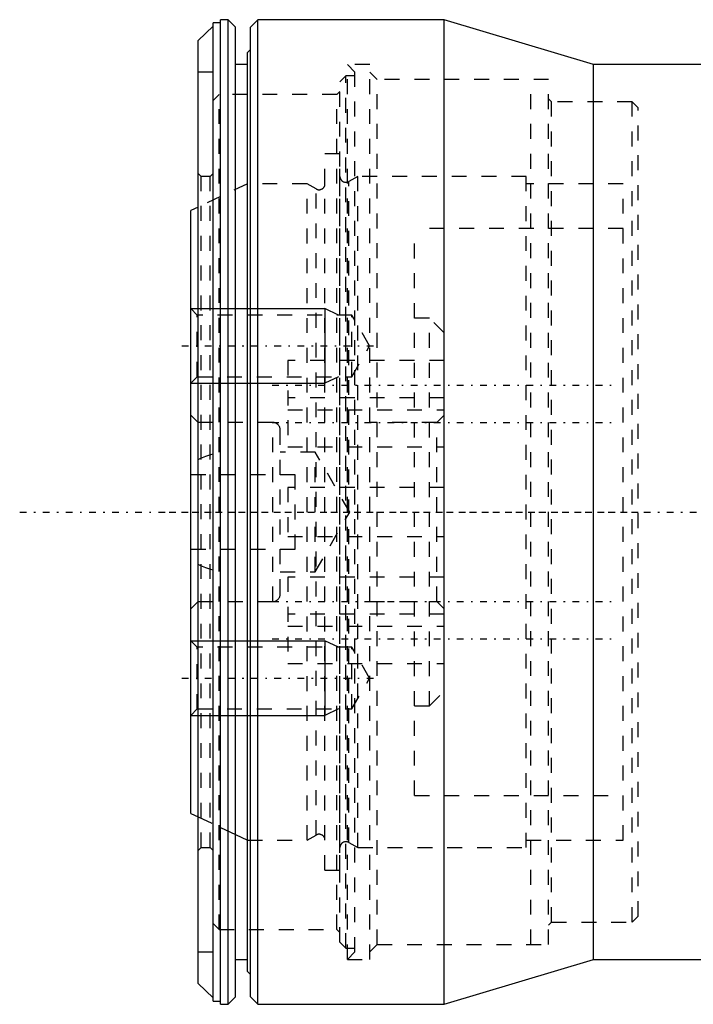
# Model space of a CAD drawing. Extents: x -584 to 223, y -128 to 128.
# Tile 1 of 21: x -584 to -539, y -33 to 33. Entities that reach past the tile are written whole.
import ezdxf

# ---------------------------------------------------------------- set-up
doc = ezdxf.new("R2010")
doc.units = 0
doc.linetypes.add('CENTER', pattern=[1.5, 0.45, -0.5, 0.05, -0.5])
doc.linetypes.add('DASHED', pattern=[2, 1, -1])
for name, color, linetype in [('AM_0', 7, 'CONTINUOUS'), ('AM_10', 7, 'CONTINUOUS'), ('AM_3', 7, 'DASHED'), ('AM_7', 7, 'CENTER')]:
    doc.layers.add(name, color=color, linetype=linetype)

msp = doc.modelspace()

# ---------------------------------------------------------------- linework, layer by layer
at = {"layer": 'AM_0', "color": 7, "linetype": 'CONTINUOUS'}
for p, q in [((-570.5, 33), (-571, 33)), ((-571, -33), (-571, 33)), ((-570, 32.5), (-570.5, 33)), ((-570.5, -33), (-570.5, 33)), ((-568.5, 33), (-569, 32.5)), ((-556, 33), (-568.5, 33)), ((-568.5, -33), (-568.5, 33)), ((-546, 30), (-556, 33)), ((-556, -33), (-556, 33)), ((-572.5, 31.604), (-571.5, 32.569)), ((-571, 32.8), (-571.5, 32.8)), ((-571.5, -32.8), (-571.5, 32.8)), ((-570, -32.5), (-570, 32.5)), ((-569, -32.5), (-569, 32.5)), ((-572.5, -31.604), (-572.5, 31.604)), ((-569, 31), (-569.2, 30.8)), ((-569.2, -30.8), (-569.2, 30.8)), ((-569.2, 30), (-570, 30)), ((-546, -30), (-546, 30)), ((-457, 30), (-546, 30)), ((-572.5, 20.437), (-573, 20.2)), ((-573, -20.2), (-573, 20.2)), ((-573, 8.637), (-572.995, 8.642)), ((-572.995, -8.642), (-573, -8.637)), ((-573, -20.2), (-572.5, -20.437)), ((-571, -21.147), (-570, -21.621)), ((-570, -30), (-569.2, -30)), ((-556, -33), (-546, -30)), ((-546, -30), (-457, -30)), ((-569.2, -30.8), (-569, -31)), ((-572.5, -31.604), (-571.5, -32.569)), ((-571.5, -32.8), (-571, -32.8)), ((-571, -33), (-570.5, -33)), ((-570.5, -33), (-570, -32.5)), ((-569, -32.5), (-568.5, -33)), ((-568.5, -33), (-556, -33))]:
    msp.add_line(p, q, dxfattribs=at)
for points in [[(-572.5, 3.522, 0), (-572.335, 3.602, 0), (-572.001, 3.74, 0), (-571.666, 3.848, 0), (-571.5, 3.89, 0)], [(-571.5, -3.89, 0), (-571.666, -3.848, 0), (-572.001, -3.74, 0), (-572.335, -3.602, 0), (-572.5, -3.522, 0)]]:
    msp.add_polyline3d(points, dxfattribs=at)
at = {"layer": 'AM_10', "color": 7, "linetype": 'CONTINUOUS'}
for p, q in [((-573, 13.637), (-564, 13.637)), ((-563.1, 13.204), (-564, 13.637)), ((-564, 13.637), (-564, 8.637)), ((-573, 8.637), (-564, 8.637)), ((-563.1, 9.07), (-564, 8.637)), ((-573, -8.637), (-564, -8.637)), ((-563.1, -9.07), (-564, -8.637)), ((-564, -8.637), (-564, -13.637)), ((-573, -13.637), (-564, -13.637)), ((-563.1, -13.204), (-564, -13.637))]:
    msp.add_line(p, q, dxfattribs=at)
at = {"layer": 'AM_3', "color": 6, "linetype": 'DASHED'}
for p, q in [((-562, 29.49), (-562.5, 29.99)), ((-561, 29.99), (-562.5, 29.99)), ((-562.5, -29.99), (-562.5, 29.99)), ((-561, -29.99), (-561, 29.99)), ((-572.5, 29.5), (-571.5, 29.5)), ((-562.6, 29.24), (-563, 28.839)), ((-562, 29.24), (-562.6, 29.24)), ((-562.6, -29.24), (-562.6, 29.24)), ((-562, -29.49), (-562, 29.49)), ((-560.5, 28.989), (-561, 29.49)), ((-563, -28.839), (-563, 28.839)), ((-549, 28.99), (-560.5, 28.989)), ((-560.5, -28.989), (-560.5, 28.989)), ((-550.2, -28.989), (-550.2, 28.989)), ((-549, -28.99), (-549, 28.99)), ((-571.1, 27.989), (-571.5, 27.589)), ((-563.2, 27.989), (-571.1, 27.989)), ((-571.1, -27.989), (-571.1, 27.989)), ((-563, 28.189), (-563.2, 27.989)), ((-563.2, -27.989), (-563.2, 27.989)), ((-571.5, -27.589), (-571.5, 27.589)), ((-548.8, 27.489), (-549, 27.689)), ((-543.4, 27.489), (-548.8, 27.489)), ((-548.8, -27.489), (-548.8, 27.489)), ((-543, 27.089), (-543.4, 27.489)), ((-543.4, -27.489), (-543.4, 27.489)), ((-543, -27.089), (-543, 27.089)), ((-563, 24), (-564, 24)), ((-564, -24), (-564, 24)), ((-563, -24), (-563, 24)), ((-572.3, 22.486), (-572.5, 22.687)), ((-572.5, -22.687), (-572.5, 22.687)), ((-571.7, 22.486), (-572.3, 22.486)), ((-572.3, -22.486), (-572.3, 22.486)), ((-571.5, 22.687), (-571.7, 22.486)), ((-571.7, -22.486), (-571.7, 22.486)), ((-561.8, 22.5), (-562.4, 22.154)), ((-550.5, 22.5), (-561.8, 22.5)), ((-561.8, -22.5), (-561.8, 22.5)), ((-550.5, -22.5), (-550.5, 22.5)), ((-569.2, 22), (-572.5, 20.437)), ((-565.2, 22), (-569.2, 22)), ((-564.6, 21.654), (-565.2, 22)), ((-565.2, -22), (-565.2, 22)), ((-562.4, -22.154), (-562.4, 22.154)), ((-544, 22), (-550.5, 22)), ((-544, -22), (-544, 22)), ((-564.6, -21.654), (-564.6, 21.654)), ((-544, 19), (-558, 19)), ((-558, -19), (-558, 19)), ((-572.567, 13.204), (-573, 13.637)), ((-562.2, 13.204), (-572.567, 13.204)), ((-572.567, 9.07), (-572.567, 13.204)), ((-561.007, 11.137), (-562.2, 13.204)), ((-562.2, 9.07), (-562.2, 13.204)), ((-557, 13), (-558, 13)), ((-556, 12), (-557, 13)), ((-557, -13), (-557, 13)), ((-562.2, 9.07), (-561.007, 11.137)), ((-556, 10.15), (-566.5, 10.15)), ((-566.5, 10.15), (-566.5, 4.36)), ((-572.995, 8.642), (-572.567, 9.07)), ((-572.567, 9.07), (-562.2, 9.07)), ((-556, 7.66), (-566.5, 7.66)), ((-566.5, 6.85), (-556, 6.85)), ((-572.5, 6), (-573, 6.5)), ((-567.5, 6), (-572.5, 6)), ((-567.5, -6), (-567.5, 6)), ((-556.5, 6), (-561, 6)), ((-561, -6), (-561, 6)), ((-556, 6.5), (-556.5, 6)), ((-556.5, -6), (-556.5, 6)), ((-567, -5.5), (-567, 5.5)), ((-564.65, 4), (-567, 4)), ((-566.5, 4.36), (-556, 4.36)), ((-562.341, 0), (-564.65, 4)), ((-564.65, -4), (-564.65, 4)), ((-566, 2.5), (-573, 2.5)), ((-566, -2.5), (-566, 2.5)), ((-556, 1.65), (-566.5, 1.65)), ((-566.5, 1.65), (-566.5, -1.65)), ((-564.65, -4), (-562.341, 0)), ((-566.5, -1.65), (-556, -1.65)), ((-573, -2.5), (-566, -2.5)), ((-567, -4), (-564.65, -4)), ((-556, -4.36), (-566.5, -4.36)), ((-566.5, -4.36), (-566.5, -10.15)), ((-573, -6.5), (-572.5, -6)), ((-572.5, -6), (-567.5, -6)), ((-561, -6), (-556.5, -6)), ((-556.5, -6), (-556, -6.5)), ((-556, -6.85), (-566.5, -6.85)), ((-566.5, -7.66), (-556, -7.66)), ((-572.567, -9.07), (-572.995, -8.642)), ((-562.2, -9.07), (-572.567, -9.07)), ((-572.567, -13.204), (-572.567, -9.07)), ((-561.007, -11.137), (-562.2, -9.07)), ((-562.2, -13.204), (-562.2, -9.07)), ((-566.5, -10.15), (-556, -10.15)), ((-562.2, -13.204), (-561.007, -11.137)), ((-557, -13), (-556, -12)), ((-558, -13), (-557, -13)), ((-573, -13.637), (-572.567, -13.204)), ((-572.567, -13.204), (-562.2, -13.204)), ((-558, -19), (-544, -19)), ((-572.5, -20.437), (-571, -21.147)), ((-570, -21.621), (-569.2, -22)), ((-565.2, -22), (-564.6, -21.654)), ((-569.2, -22), (-565.2, -22)), ((-562.4, -22.154), (-561.8, -22.5)), ((-550.5, -22), (-544, -22)), ((-572.5, -22.687), (-572.3, -22.486)), ((-572.3, -22.486), (-571.7, -22.486)), ((-571.7, -22.486), (-571.5, -22.687)), ((-561.8, -22.5), (-550.5, -22.5)), ((-564, -24), (-563, -24)), ((-571.5, -27.589), (-571.1, -27.989)), ((-549, -27.689), (-548.8, -27.489)), ((-548.8, -27.489), (-543.4, -27.489)), ((-543.4, -27.489), (-543, -27.089)), ((-571.1, -27.989), (-563.2, -27.989)), ((-563.2, -27.989), (-563, -28.189)), ((-563, -28.839), (-562.6, -29.24)), ((-561, -29.49), (-560.5, -28.989)), ((-560.5, -28.989), (-549, -28.99)), ((-571.5, -29.5), (-572.5, -29.5)), ((-562.6, -29.24), (-562, -29.24)), ((-562.5, -29.99), (-562, -29.49)), ((-562.5, -29.99), (-561, -29.99))]:
    msp.add_line(p, q, dxfattribs=at)
for centre, radius, start, end in [((-562.6, 22.5), 0.4, 180, 300), ((-564.4, 22), 0.4, 240, 0), ((-567.5, 5.5), 0.5, 0, 90), ((-567.5, -5.5), 0.5, 270, 0), ((-564.4, -22), 0.4, 0, 120), ((-562.6, -22.5), 0.4, 60, 180)]:
    msp.add_arc(centre, radius, start, end, dxfattribs=at)
at = {"layer": 'AM_7', "color": 4, "linetype": 'CENTER'}
for p, q in [((-573.6, 11.137), (-560.407, 11.137)), ((-567.55, 8.5), (-544.45, 8.5)), ((-567.55, 6.01), (-544.45, 6.01)), ((-584.475, 0), (-529.975, 0)), ((-574.45, 0), (-542.55, 0)), ((-567.55, -6.01), (-544.45, -6.01)), ((-567.55, -8.5), (-544.45, -8.5)), ((-573.6, -11.137), (-560.407, -11.137))]:
    msp.add_line(p, q, dxfattribs=at)

doc.saveas('drawing.dxf')
